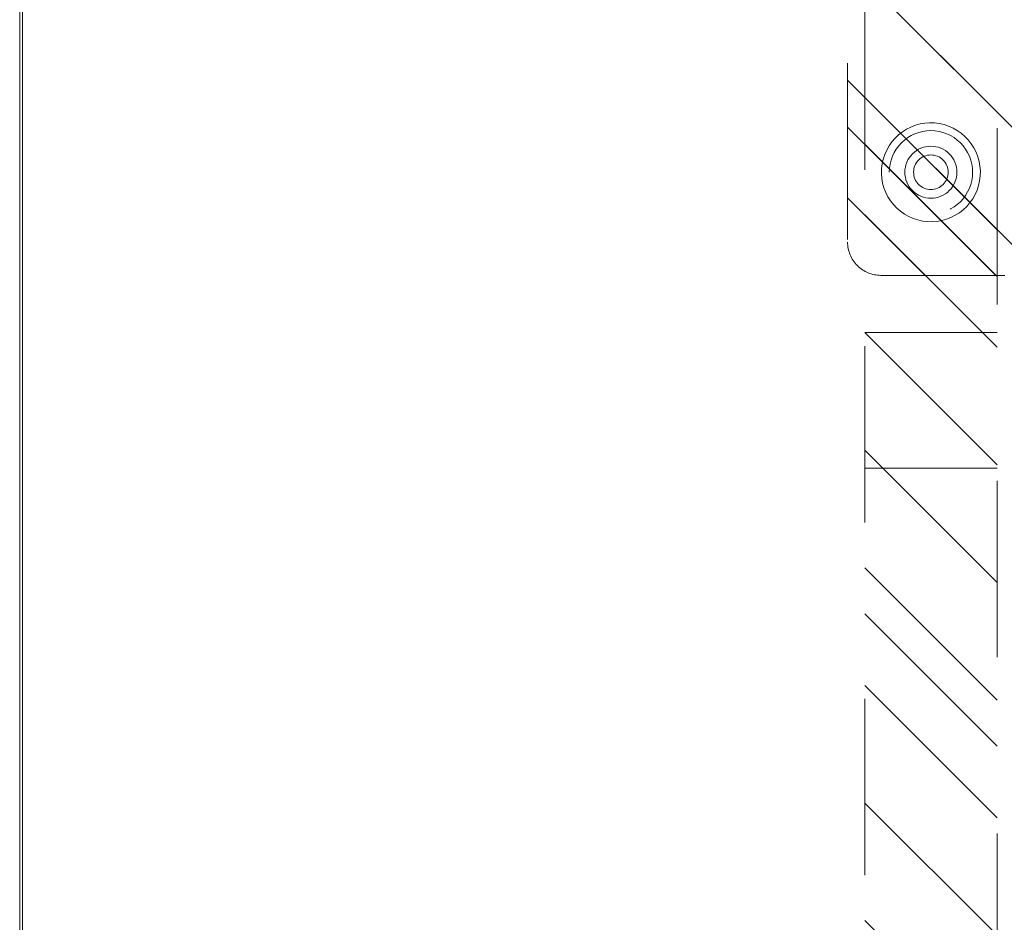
# Model space of a CAD drawing. Header units: inches. Extents: x -456 to -299, y -255 to -14.
# Tile 33 of 45: x -389.46 to -382.01, y -27.37 to -20.54. Entities that reach past the tile are written whole.
import ezdxf

# ---------------------------------------------------------------- set-up
doc = ezdxf.new("R2010")
doc.units = ezdxf.units.IN
doc.header["$LTSCALE"] = 32
doc.header["$MEASUREMENT"] = 0
doc.linetypes.add('Dash Style-1', pattern=[0.083328, 0.041656, -0.041672])
for name, color, linetype, lineweight in [('DashLineFill', 7, 'Dash Style-1', 13), ('Drawing', 7, 'Continuous', 18), ('Metal-Black', 7, 'Continuous', 18), ('Metal-DeskStructure', 7, 'Continuous', 13), ('None', 7, 'Continuous', 18), ('SolidLine', 7, 'Continuous', 15)]:
    doc.layers.add(name, color=color, linetype=linetype, lineweight=lineweight)
pattern_1 = [(45, (0, 0), (-1.61301565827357, 1.935715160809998), []), (45, (-1.0608, 1.0608), (-0.4723460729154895, 0.4167612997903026), [])]

# ---------------------------------------------------------------- blocks, each defined once
blk = doc.blocks.new('Group-39')
at = {"layer": 'SolidLine', "flags": 128}
for points in [[(-15, 2.755905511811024), (15, 2.755905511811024), (15, -69.25196850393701), (-15, -69.25196850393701)], [(-14.98, 2.755905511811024), (14.98, 2.755905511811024), (14.98, -69.23196850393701), (-14.98, -69.23196850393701)]]:
    blk.add_lwpolyline(points, close=True, dxfattribs=at)
blk = doc.blocks.new('1BRPT9-Bracket (2D)')
at = {"layer": 'DashLineFill', "linetype": 'Continuous', "lineweight": 13}
h = blk.add_hatch(dxfattribs=at)
h.set_pattern_fill('Steel', color=253, style=0, pattern_type=2)
h.set_pattern_definition(pattern_1)
edge = h.paths.add_edge_path()
edge.add_arc((1.677931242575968, -8.488188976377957), 0.2519685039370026, 269.999999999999, 360.0000000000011)
edge.add_line((1.929899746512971, -8.488188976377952), (1.929899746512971, -7.480314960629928))
edge.add_line((1.929899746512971, -7.480314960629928), (2.323600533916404, -7.480314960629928))
edge.add_line((2.323600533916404, -7.480314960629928), (2.323600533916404, 7.461135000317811))
edge.add_line((2.323600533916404, 7.461135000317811), (1.929899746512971, 7.480314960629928))
edge.add_line((1.929899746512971, 7.480314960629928), (1.929899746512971, 8.488188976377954))
edge.add_arc((1.677931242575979, 8.488188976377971), 0.2519685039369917, 359.999999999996, 450.0000000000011)
edge.add_line((1.677931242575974, 8.740157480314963), (-2.32206875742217, 8.740157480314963))
edge.add_line((-2.32206875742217, 8.740157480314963), (-2.32206875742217, -8.74015748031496))
edge.add_line((-2.32206875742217, -8.74015748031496), (1.677931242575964, -8.74015748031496))
h = blk.add_hatch(dxfattribs=at)
h.set_pattern_fill('Steel', color=253, style=0, pattern_type=2)
h.set_pattern_definition(pattern_1)
h.paths.add_polyline_path([(1.150372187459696, -8.425196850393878), (1.119500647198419, -8.423680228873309), (1.088926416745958, -8.419144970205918), (1.058943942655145, -8.411634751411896), (1.029841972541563, -8.401221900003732), (1.00190077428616, -8.388006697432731), (0.9753894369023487, -8.372116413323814), (0.9505632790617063, -8.353704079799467), (0.9276613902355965, -8.33294701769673), (0.9069043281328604, -8.31004512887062), (0.8884919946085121, -8.285218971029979), (0.8726017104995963, -8.258707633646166), (0.8593865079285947, -8.230766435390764), (0.8489736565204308, -8.201664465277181), (0.8414634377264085, -8.17168199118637), (0.8369281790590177, -8.141107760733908), (0.8354115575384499, -8.11023622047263), (0.8369281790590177, -8.079364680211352), (0.8414634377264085, -8.048790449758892), (0.8489736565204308, -8.018807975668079), (0.8593865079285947, -7.989706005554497), (0.8726017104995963, -7.961764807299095), (0.8884919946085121, -7.935253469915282), (0.9069043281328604, -7.91042731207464), (0.9276613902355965, -7.887525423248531), (0.9505632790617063, -7.866768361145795), (0.9753894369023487, -7.848356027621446), (1.00190077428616, -7.832465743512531), (1.029841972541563, -7.819250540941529), (1.058943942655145, -7.808837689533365), (1.088926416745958, -7.801327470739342), (1.119500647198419, -7.796792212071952), (1.150372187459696, -7.795275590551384), (1.181243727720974, -7.796792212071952), (1.211817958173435, -7.801327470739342), (1.241800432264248, -7.808837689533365), (1.27090240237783, -7.819250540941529), (1.298843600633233, -7.832465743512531), (1.325354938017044, -7.848356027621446), (1.350181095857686, -7.866768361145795), (1.373082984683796, -7.887525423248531), (1.393840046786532, -7.91042731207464), (1.41225238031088, -7.935253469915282), (1.428142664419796, -7.961764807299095), (1.441357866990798, -7.989706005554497), (1.451770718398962, -8.018807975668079), (1.459280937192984, -8.048790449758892), (1.463816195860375, -8.079364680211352), (1.465332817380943, -8.11023622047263), (1.463816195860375, -8.141107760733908), (1.459280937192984, -8.17168199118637), (1.451770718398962, -8.201664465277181), (1.441357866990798, -8.230766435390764), (1.428142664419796, -8.258707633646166), (1.41225238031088, -8.285218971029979), (1.393840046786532, -8.31004512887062), (1.373082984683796, -8.33294701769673), (1.350181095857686, -8.353704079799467), (1.325354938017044, -8.372116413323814), (1.298843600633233, -8.388006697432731), (1.27090240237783, -8.401221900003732), (1.241800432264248, -8.411634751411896), (1.211817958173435, -8.419144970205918), (1.181243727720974, -8.423680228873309)])
h = blk.add_hatch(dxfattribs=at)
h.set_pattern_fill('Steel', color=253, style=0, pattern_type=2)
h.set_pattern_definition(pattern_1)
h.paths.add_polyline_path([(1.150372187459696, -8.307086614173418), (1.131077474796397, -8.306138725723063), (1.111968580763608, -8.303304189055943), (1.093229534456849, -8.29861030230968), (1.07504080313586, -8.292102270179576), (1.057577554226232, -8.2838427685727), (1.04100796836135, -8.273911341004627), (1.025491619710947, -8.262403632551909), (1.011177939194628, -8.2494304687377), (0.9982047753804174, -8.23511678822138), (0.9866970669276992, -8.219600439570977), (0.9767656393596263, -8.203030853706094), (0.9685061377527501, -8.185567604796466), (0.9619981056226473, -8.167378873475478), (0.9573042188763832, -8.148639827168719), (0.9544696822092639, -8.12953093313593), (0.9535217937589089, -8.11023622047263), (0.9544696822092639, -8.090941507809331), (0.9573042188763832, -8.071832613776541), (0.9619981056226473, -8.053093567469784), (0.9685061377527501, -8.034904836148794), (0.9767656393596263, -8.017441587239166), (0.9866970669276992, -8.000872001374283), (0.9982047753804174, -7.985355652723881), (1.011177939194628, -7.971041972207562), (1.025491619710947, -7.958068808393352), (1.04100796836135, -7.946561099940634), (1.057577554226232, -7.936629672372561), (1.07504080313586, -7.928370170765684), (1.093229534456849, -7.921862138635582), (1.111968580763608, -7.917168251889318), (1.131077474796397, -7.914333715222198), (1.150372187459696, -7.913385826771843), (1.169666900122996, -7.914333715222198), (1.188775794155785, -7.917168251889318), (1.207514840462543, -7.921862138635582), (1.225703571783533, -7.928370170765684), (1.243166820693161, -7.936629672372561), (1.259736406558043, -7.946561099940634), (1.275252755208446, -7.958068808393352), (1.289566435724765, -7.971041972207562), (1.302539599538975, -7.985355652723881), (1.314047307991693, -8.000872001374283), (1.323978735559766, -8.017441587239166), (1.332238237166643, -8.034904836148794), (1.338746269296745, -8.053093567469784), (1.34344015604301, -8.071832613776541), (1.346274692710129, -8.090941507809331), (1.347222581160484, -8.11023622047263), (1.346274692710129, -8.12953093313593), (1.34344015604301, -8.148639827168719), (1.338746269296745, -8.167378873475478), (1.332238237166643, -8.185567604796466), (1.323978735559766, -8.203030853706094), (1.314047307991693, -8.219600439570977), (1.302539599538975, -8.23511678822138), (1.289566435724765, -8.2494304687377), (1.275252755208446, -8.262403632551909), (1.259736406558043, -8.273911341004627), (1.243166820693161, -8.2838427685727), (1.225703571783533, -8.292102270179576), (1.207514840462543, -8.29861030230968), (1.188775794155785, -8.303304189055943), (1.169666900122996, -8.306138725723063)])
at = {"layer": 'DashLineFill', "flags": 128}
blk.add_lwpolyline([(1.677931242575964, -8.74015748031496, 0.4142135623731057), (1.929899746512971, -8.488188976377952), (1.929899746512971, -7.480314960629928), (2.323600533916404, -7.480314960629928), (2.323600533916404, 7.461135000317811), (1.929899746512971, 7.480314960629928), (1.929899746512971, 8.488188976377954, 0.4142135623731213), (1.677931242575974, 8.740157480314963), (-2.32206875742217, 8.740157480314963), (-2.32206875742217, -8.74015748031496)], format="xyb", close=True, dxfattribs=at)
for points in [[(1.150372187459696, -8.425196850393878), (1.119500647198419, -8.423680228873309), (1.088926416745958, -8.419144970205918), (1.058943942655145, -8.411634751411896), (1.029841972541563, -8.401221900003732), (1.00190077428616, -8.388006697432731), (0.9753894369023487, -8.372116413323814), (0.9505632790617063, -8.353704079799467), (0.9276613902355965, -8.33294701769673), (0.9069043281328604, -8.31004512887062), (0.8884919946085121, -8.285218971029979), (0.8726017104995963, -8.258707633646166), (0.8593865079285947, -8.230766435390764), (0.8489736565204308, -8.201664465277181), (0.8414634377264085, -8.17168199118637), (0.8369281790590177, -8.141107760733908), (0.8354115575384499, -8.11023622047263), (0.8369281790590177, -8.079364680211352), (0.8414634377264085, -8.048790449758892), (0.8489736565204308, -8.018807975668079), (0.8593865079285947, -7.989706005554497), (0.8726017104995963, -7.961764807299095), (0.8884919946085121, -7.935253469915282), (0.9069043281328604, -7.91042731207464), (0.9276613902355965, -7.887525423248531), (0.9505632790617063, -7.866768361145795), (0.9753894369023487, -7.848356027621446), (1.00190077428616, -7.832465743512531), (1.029841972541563, -7.819250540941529), (1.058943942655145, -7.808837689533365), (1.088926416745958, -7.801327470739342), (1.119500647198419, -7.796792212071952), (1.150372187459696, -7.795275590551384), (1.181243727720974, -7.796792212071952), (1.211817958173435, -7.801327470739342), (1.241800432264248, -7.808837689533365), (1.27090240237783, -7.819250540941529), (1.298843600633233, -7.832465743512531), (1.325354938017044, -7.848356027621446), (1.350181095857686, -7.866768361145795), (1.373082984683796, -7.887525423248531), (1.393840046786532, -7.91042731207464), (1.41225238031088, -7.935253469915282), (1.428142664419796, -7.961764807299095), (1.441357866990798, -7.989706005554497), (1.451770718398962, -8.018807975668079), (1.459280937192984, -8.048790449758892), (1.463816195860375, -8.079364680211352), (1.465332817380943, -8.11023622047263), (1.463816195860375, -8.141107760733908), (1.459280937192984, -8.17168199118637), (1.451770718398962, -8.201664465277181), (1.441357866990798, -8.230766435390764), (1.428142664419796, -8.258707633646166), (1.41225238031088, -8.285218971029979), (1.393840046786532, -8.31004512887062), (1.373082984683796, -8.33294701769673), (1.350181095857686, -8.353704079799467), (1.325354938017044, -8.372116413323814), (1.298843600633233, -8.388006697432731), (1.27090240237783, -8.401221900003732), (1.241800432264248, -8.411634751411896), (1.211817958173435, -8.419144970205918), (1.181243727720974, -8.423680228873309)], [(1.150372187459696, -8.307086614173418), (1.131077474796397, -8.306138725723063), (1.111968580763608, -8.303304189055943), (1.093229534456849, -8.29861030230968), (1.07504080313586, -8.292102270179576), (1.057577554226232, -8.2838427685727), (1.04100796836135, -8.273911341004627), (1.025491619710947, -8.262403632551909), (1.011177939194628, -8.2494304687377), (0.9982047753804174, -8.23511678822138), (0.9866970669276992, -8.219600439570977), (0.9767656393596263, -8.203030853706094), (0.9685061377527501, -8.185567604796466), (0.9619981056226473, -8.167378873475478), (0.9573042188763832, -8.148639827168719), (0.9544696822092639, -8.12953093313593), (0.9535217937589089, -8.11023622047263), (0.9544696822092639, -8.090941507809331), (0.9573042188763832, -8.071832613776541), (0.9619981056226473, -8.053093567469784), (0.9685061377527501, -8.034904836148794), (0.9767656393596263, -8.017441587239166), (0.9866970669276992, -8.000872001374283), (0.9982047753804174, -7.985355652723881), (1.011177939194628, -7.971041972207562), (1.025491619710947, -7.958068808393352), (1.04100796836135, -7.946561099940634), (1.057577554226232, -7.936629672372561), (1.07504080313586, -7.928370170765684), (1.093229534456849, -7.921862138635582), (1.111968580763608, -7.917168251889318), (1.131077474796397, -7.914333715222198), (1.150372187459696, -7.913385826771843), (1.169666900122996, -7.914333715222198), (1.188775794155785, -7.917168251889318), (1.207514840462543, -7.921862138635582), (1.225703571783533, -7.928370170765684), (1.243166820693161, -7.936629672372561), (1.259736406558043, -7.946561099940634), (1.275252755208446, -7.958068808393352), (1.289566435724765, -7.971041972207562), (1.302539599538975, -7.985355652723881), (1.314047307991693, -8.000872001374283), (1.323978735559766, -8.017441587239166), (1.332238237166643, -8.034904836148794), (1.338746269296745, -8.053093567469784), (1.34344015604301, -8.071832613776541), (1.346274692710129, -8.090941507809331), (1.347222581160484, -8.11023622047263), (1.346274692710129, -8.12953093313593), (1.34344015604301, -8.148639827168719), (1.338746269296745, -8.167378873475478), (1.332238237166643, -8.185567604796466), (1.323978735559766, -8.203030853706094), (1.314047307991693, -8.219600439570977), (1.302539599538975, -8.23511678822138), (1.289566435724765, -8.2494304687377), (1.275252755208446, -8.262403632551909), (1.259736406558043, -8.273911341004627), (1.243166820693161, -8.2838427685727), (1.225703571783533, -8.292102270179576), (1.207514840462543, -8.29861030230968), (1.188775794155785, -8.303304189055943), (1.169666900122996, -8.306138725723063)]]:
    blk.add_lwpolyline(points, close=True, dxfattribs=at)
blk = doc.blocks.new('1BRPT5-RightBeam (2D)')
at = {"layer": 'DashLineFill', "linetype": 'Continuous', "lineweight": 13}
h = blk.add_hatch(dxfattribs=at)
h.set_pattern_fill('Steel', color=253, style=0, pattern_type=2)
h.set_pattern_definition(pattern_1)
h.paths.add_polyline_path([(-1.850393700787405, 0.4999999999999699), (20.47244094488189, 0.4999999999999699), (20.47244094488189, -0.5000000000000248), (-1.850393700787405, -0.5000000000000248)])
at = {"layer": 'DashLineFill'}
for p, q in [((2.36220472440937, 0.4999999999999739), (2.36220472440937, -0.5000000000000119)), ((3.3858267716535, 0.4999999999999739), (3.3858267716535, -0.5000000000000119))]:
    blk.add_line(p, q, dxfattribs=at)
at = {"layer": 'DashLineFill', "flags": 128}
blk.add_lwpolyline([(-1.850393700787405, 0.4999999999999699), (20.47244094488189, 0.4999999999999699), (20.47244094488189, -0.5000000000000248), (-1.850393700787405, -0.5000000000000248)], close=True, dxfattribs=at)
at = {"layer": 'SolidLine', "flags": 128}
for points in [[(1.122407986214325, -0.3730440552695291), (1.085974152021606, -0.3685818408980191), (1.050153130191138, -0.3605699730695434), (1.01528989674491, -0.3490856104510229), (0.9817202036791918, -0.3342393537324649), (0.9497673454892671, -0.3161741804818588), (0.919739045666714, -0.2950640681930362), (0.891924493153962, -0.2711123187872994), (0.86659155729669, -0.244549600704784), (0.8439842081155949, -0.2156317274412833), (0.824320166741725, -0.1846371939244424), (0.8077888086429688, -0.1518644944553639), (0.7945493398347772, -0.117629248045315), (0.7847292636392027, -0.0822611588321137), (0.7784231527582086, -0.04610084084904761), (0.7756917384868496, -0.009496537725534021), (0.7765613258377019, 0.02719923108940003), (0.7810235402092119, 0.06363306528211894), (0.7890354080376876, 0.09945408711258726), (0.800519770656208, 0.134317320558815), (0.815366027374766, 0.1678870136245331), (0.8334312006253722, 0.1998398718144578), (0.8545413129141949, 0.2298681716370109), (0.8784930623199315, 0.2576827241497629), (0.905055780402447, 0.2830156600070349), (0.9339736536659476, 0.30562300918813), (0.9649681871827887, 0.325287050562), (0.9977408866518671, 0.3418184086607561), (1.031976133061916, 0.3550578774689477), (1.067344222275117, 0.3648779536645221), (1.103504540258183, 0.3711840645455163), (1.140108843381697, 0.3739154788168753), (1.176804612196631, 0.373045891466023), (1.21323844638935, 0.368583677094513), (1.249059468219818, 0.3605718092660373), (1.283922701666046, 0.3490874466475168), (1.317492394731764, 0.3342411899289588), (1.349445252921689, 0.3161760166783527), (1.379473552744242, 0.2950659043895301), (1.407288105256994, 0.2711141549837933), (1.432621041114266, 0.2445514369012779), (1.455228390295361, 0.2156335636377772), (1.474892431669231, 0.1846390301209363), (1.491423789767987, 0.1518663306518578), (1.504663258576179, 0.1176310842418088), (1.514483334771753, 0.0822629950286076), (1.520789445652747, 0.0461026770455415), (1.523520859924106, 0.009498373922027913), (1.522651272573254, -0.02719739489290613), (1.518189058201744, -0.06363122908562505), (1.510177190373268, -0.09945225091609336), (1.498692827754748, -0.1343154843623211), (1.48384657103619, -0.1678851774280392), (1.465781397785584, -0.1998380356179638), (1.444671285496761, -0.229866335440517), (1.420719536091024, -0.257680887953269), (1.394156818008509, -0.2830138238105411), (1.365238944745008, -0.305621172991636), (1.334244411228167, -0.3252852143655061), (1.301471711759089, -0.3418165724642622), (1.26723646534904, -0.3550560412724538), (1.231868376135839, -0.3648761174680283), (1.195708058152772, -0.3711822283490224), (1.159103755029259, -0.3739136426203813)], [(1.280452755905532, -6.377298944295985e-14), (1.279822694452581, -0.01282519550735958), (1.277938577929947, -0.02552687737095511), (1.274818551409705, -0.03798272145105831), (1.270492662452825, -0.05007277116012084), (1.265002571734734, -0.06168059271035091), (1.258401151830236, -0.07269439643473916), (1.250751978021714, -0.08300811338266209), (1.242128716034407, -0.09252241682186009), (1.232614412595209, -0.1011456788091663), (1.222300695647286, -0.1087948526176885), (1.211286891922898, -0.1153962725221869), (1.199679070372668, -0.1208863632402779), (1.187589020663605, -0.1252122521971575), (1.175133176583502, -0.1283322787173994), (1.162431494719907, -0.1302163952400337), (1.149606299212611, -0.1308464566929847), (1.136781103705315, -0.1302163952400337), (1.12407942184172, -0.1283322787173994), (1.111623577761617, -0.1252122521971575), (1.099533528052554, -0.1208863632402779), (1.087925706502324, -0.1153962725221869), (1.076911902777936, -0.1087948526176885), (1.066598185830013, -0.1011456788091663), (1.057083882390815, -0.09252241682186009), (1.048460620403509, -0.08300811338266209), (1.040811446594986, -0.07269439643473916), (1.034210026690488, -0.06168059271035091), (1.028719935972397, -0.05007277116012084), (1.024394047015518, -0.03798272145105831), (1.021274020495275, -0.02552687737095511), (1.019389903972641, -0.01282519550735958), (1.01875984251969, -6.377298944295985e-14), (1.019389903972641, 0.01282519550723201), (1.021274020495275, 0.02552687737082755), (1.024394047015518, 0.03798272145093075), (1.028719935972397, 0.05007277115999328), (1.034210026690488, 0.06168059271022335), (1.040811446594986, 0.07269439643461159), (1.048460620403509, 0.08300811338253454), (1.057083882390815, 0.09252241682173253), (1.066598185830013, 0.1011456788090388), (1.076911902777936, 0.108794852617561), (1.087925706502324, 0.1153962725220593), (1.099533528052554, 0.1208863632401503), (1.111623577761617, 0.1252122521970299), (1.12407942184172, 0.1283322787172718), (1.136781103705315, 0.1302163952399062), (1.149606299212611, 0.1308464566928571), (1.162431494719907, 0.1302163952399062), (1.175133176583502, 0.1283322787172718), (1.187589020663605, 0.1252122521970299), (1.199679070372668, 0.1208863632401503), (1.211286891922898, 0.1153962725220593), (1.222300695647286, 0.108794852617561), (1.232614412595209, 0.1011456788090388), (1.242128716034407, 0.09252241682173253), (1.250751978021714, 0.08300811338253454), (1.258401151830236, 0.07269439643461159), (1.265002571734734, 0.06168059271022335), (1.270492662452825, 0.05007277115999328), (1.274818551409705, 0.03798272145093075), (1.277938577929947, 0.02552687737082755), (1.279822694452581, 0.01282519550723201)]]:
    blk.add_lwpolyline(points, close=True, dxfattribs=at)
blk = doc.blocks.new('StructEnd-C (2D)')
at = {"layer": 'Metal-Black', "color": 7}
blk.add_blockref('1BRPT9-Bracket (2D)', (0, 0), dxfattribs=at)
at = {"layer": 'Metal-DeskStructure', "color": 7}
blk.add_blockref('1BRPT5-RightBeam (2D)', (0.0007658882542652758, -8.110237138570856), dxfattribs=at)
blk = doc.blocks.new('Group-68')
at = {"layer": 'None'}
blk.add_blockref('Group-39', (0, 0), dxfattribs=at)
at = {"layer": 'SolidLine', "color": 7, "rotation": 270}
blk.add_blockref('StructEnd-C (2D)', (0, 0), dxfattribs=at)
blk = doc.blocks.new('SL Floating Runoff Desk (2D)')
at = {"layer": 'None'}
blk.add_blockref('Group-68', (0, 0), dxfattribs=at)
at = {"layer": 'Drawing', "color": 0, "flags": 1}
for tag in ['Tag', 'Catalog', 'Option1', 'Option2', 'Option3', 'Option4', 'Option5', 'Option6', 'Option7', 'Option8', 'Option9', 'Option10', 'Option11', 'Option12', 'Custom', 'FinishGroup', 'Discount', 'Item2', 'Item3', 'Item6', 'Item9', 'Item10', 'Item12', 'Item13', 'Item16', 'Item19', 'Item20', 'Item21', 'Item22', 'Item23', 'Item24', 'Item25', 'Item8', 'Item18', 'Item1', 'Item4', 'Item5', 'Item7', 'Item11', 'Item14', 'Item15', 'Item17']:
    blk.add_attdef(tag, (-30.00000000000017, -74.81889763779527), '', height=0.007086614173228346, dxfattribs=at)

msp = doc.modelspace()

# ---------------------------------------------------------------- block references
at = {"layer": 'Drawing'}
msp.add_blockref('SL Floating Runoff Desk (2D)', (-374.4593240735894, -20.54440263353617), dxfattribs=at)

doc.saveas('drawing.dxf')
